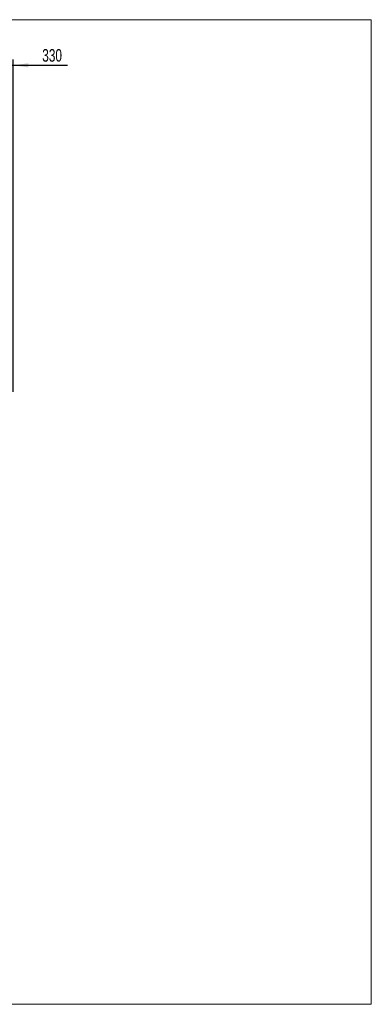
# Model space of a CAD drawing. Header units: millimetres. Extents: x 21 to 401, y 28 to 281.
# Tile 7 of 25: x 137 to 196, y 28 to 193. Entities that reach past the tile are written whole.
import ezdxf

# ---------------------------------------------------------------- set-up
doc = ezdxf.new("R2010")
doc.units = ezdxf.units.MM
doc.layers.add('KOPF', color=7, linetype='Continuous')
doc.styles.add('SLDTEXTSTYLE0', font='TXT', dxfattribs={"width": 0.7})
doc.dimstyles.new('SLDDIMSTYLE1', dxfattribs={"dimtxt": 1.924756, "dimasz": 2.5, "dimexe": 0, "dimexo": 0.0625, "dimgap": 0.481189, "dimtad": 1, "dimlfac": 85, "dimrnd": 1e-09, "dimzin": 12, "dimdsep": 46, "dimtxsty": 'SLDTEXTSTYLE0', "dimsah": 1, "dimcen": 0.09, "dimadec": 0, "dimazin": 3, "dimtfac": 1, "dimtmove": 0, "dimatfit": 0, "dimfxl": 1, "dimfrac": 2, "dimtolj": 1, "dimtzin": 12, "dimarcsym": 0})

# ---------------------------------------------------------------- blocks, each defined once
blk = doc.blocks.new('_D_9')
at = {"layer": 'KOPF'}
for p, q in [((131.96, 157.6), (131.96, 186.68)), ((135.84, 130.95), (135.84, 186.68)), ((131.96, 185.68), (125.96, 185.68)), ((131.96, 185.68), (135.84, 185.68)), ((135.84, 185.68), (144.91, 185.68))]:
    blk.add_line(p, q, dxfattribs=at)
for points in [[(131.96, 185.68), (129.46, 186.03), (129.46, 185.33)], [(135.84, 185.68), (138.34, 185.33), (138.34, 186.03)]]:
    blk.add_solid(points, dxfattribs=at)
at = {"layer": 'KOPF', "insert": (140.68, 188.41), "char_height": 2.117, "attachment_point": 1, "style": 'SLDTEXTSTYLE0'}
blk.add_mtext('330', dxfattribs=at)

msp = doc.modelspace()

# ---------------------------------------------------------------- linework, layer by layer
at = {"layer": 'KOPF', "lineweight": 18}
for p, q in [((20.73608, 193.32761), (195.73608, 193.32761)), ((195.73608, 193.32761), (195.73608, 28.32761)), ((20.73608, 28.32761), (195.73608, 28.32761))]:
    msp.add_line(p, q, dxfattribs=at)

# ---------------------------------------------------------------- dimensions: what is measured, and where the dimension line sits
at = {"layer": 'KOPF'}
dim = msp.add_linear_dim(base=(135.83763, 185.67961), p1=(131.95528, 157.598), p2=(135.83763, 130.95094), dimstyle='SLDDIMSTYLE1', dxfattribs=at)
dim.commit()
dim.dimension.update_dxf_attribs({"geometry": '_D_9', "text_midpoint": (142.79225, 185.67961), "dimtype": 160})

doc.saveas('drawing.dxf')
